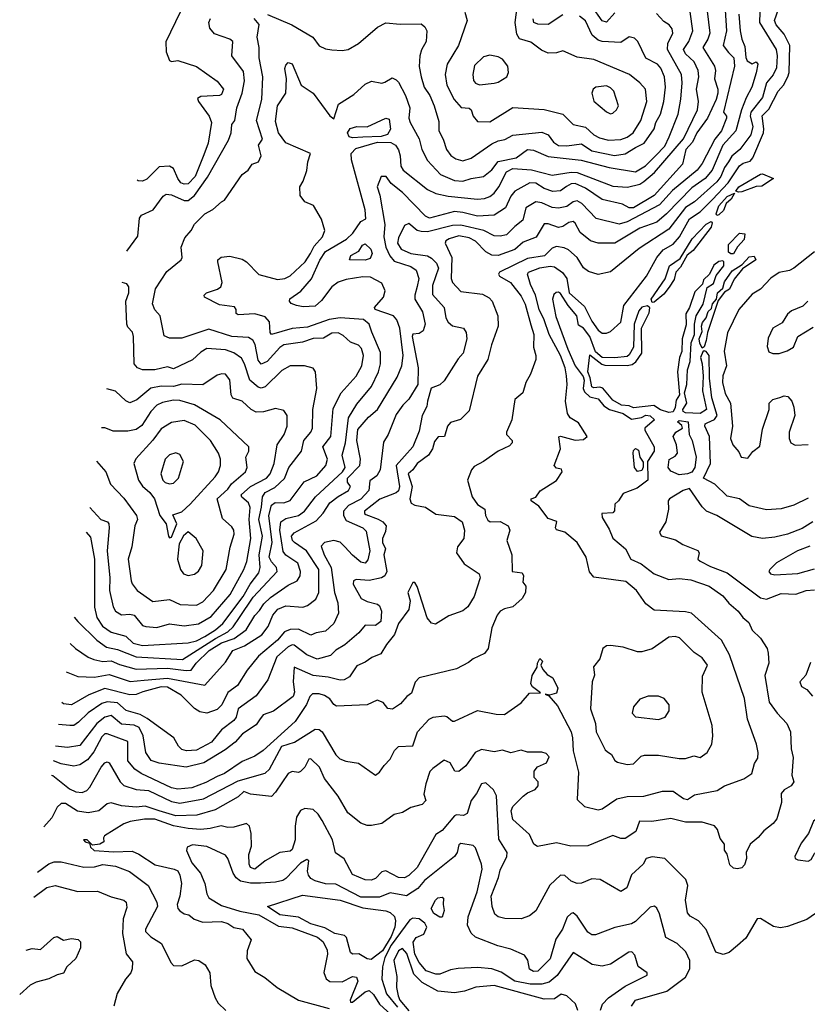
# Model space of a CAD drawing. Extents: x 1995148 to 2088947, y 769131 to 906009.
# Tile 229 of 256: x 2005745 to 2009530, y 843814 to 848549. Entities that reach past the tile are written whole.
import ezdxf

# ---------------------------------------------------------------- set-up
doc = ezdxf.new("R2010")
doc.units = 0

msp = doc.modelspace()

# ---------------------------------------------------------------- linework, layer by layer
at = {"layer": '0CON05XD'}
for points in [[(2009042.9, 848645), (2009061.5, 848485), (2009051.8, 848455), (2009027.9, 848415), (2009084.3, 848325), (2009088.6, 848305), (2009084.6, 848265), (2009100.4, 848215), (2009100.8, 848195), (2009092.9, 848165), (2009050.2, 848075), (2009000, 848005), (2008979.3, 847960.8), (2008946.7, 847925), (2008930.8, 847855), (2008795, 847704.1), (2008695, 847644.1), (2008675, 847644.6), (2008642.4, 847662.4), (2008544.1, 847684.1), (2008465, 847738.2), (2008415, 847761.8), (2008395, 847760.4), (2008373.2, 847746.8), (2008345, 847726.2), (2008307, 847723), (2008265, 847736.9), (2008225, 847763.1), (2008196.7, 847765), (2008125, 847724.4), (2008105, 847700.8), (2008080, 847645), (2008025, 847609.6), (2007945.3, 847604.7), (2007875, 847622.7), (2007835, 847626.2), (2007715, 847594.6), (2007694.7, 847604.7), (2007585, 847717.5), (2007530.9, 847760.9), (2007506.2, 847795), (2007482.5, 847795), (2007462.5, 847745), (2007475.8, 847705), (2007500.7, 847565), (2007495.2, 847504.8), (2007504.5, 847455), (2007524.1, 847414.1), (2007545, 847388.6), (2007625, 847361.5), (2007650, 847345), (2007663.8, 847305), (2007655, 847266)], [(2008575, 847969.6), (2008635, 847973.6), (2008665, 847983.5), (2008692.9, 848005), (2008730, 848065), (2008758.8, 848155), (2008752.5, 848215), (2008725.4, 848245.4), (2008676.2, 848285), (2008505, 848357.1), (2008425, 848369.2), (2008355, 848400), (2008325, 848389.2), (2008285, 848387.5), (2008252.8, 848402.8), (2008201.4, 848441.4), (2008147.5, 848457.5), (2008135, 848480), (2008127.1, 848535), (2008145.4, 848685)], [(2005897.3, 844916.9), (2005905, 844914.6), (2005985, 844850.9), (2006015, 844836.5), (2006045, 844832.2), (2006067.6, 844842.4), (2006081.9, 844858.1), (2006136.5, 844955), (2006155, 844975.7), (2006165, 844980), (2006175, 844976.2), (2006227.5, 844885), (2006245, 844866.9), (2006305, 844847.1), (2006365, 844842.3), (2006475, 844790), (2006515, 844781.1), (2006628, 844802), (2006795, 844888.4), (2006925, 844925.5), (2006946.5, 844945), (2007004.6, 845055), (2007065.3, 845074.7), (2007165, 845136.7), (2007185, 845135.2), (2007199.6, 845125), (2007265, 845013.8), (2007283.3, 844995), (2007313.4, 844983.4), (2007374.2, 844974.2), (2007455, 844916.7), (2007475, 844930), (2007496.7, 844963.3), (2007525, 844993.8), (2007546, 845035), (2007565, 845053.8), (2007635, 845057.5), (2007657.5, 845125), (2007712.9, 845185), (2007732, 845195), (2007785, 845202), (2007798.3, 845198.3), (2007825, 845175.8), (2007835, 845175.8), (2007945, 845226.9), (2008035, 845209.2), (2008075, 845208), (2008155.9, 845264.1), (2008195, 845310), (2008247.5, 845312.5), (2008210.5, 845340.5), (2008202, 845355), (2008208.8, 845395), (2008232.5, 845435), (2008233.3, 845455), (2008245, 845477.5), (2008257.5, 845465), (2008250, 845445), (2008260, 845425), (2008280.5, 845400.5), (2008307.5, 845385), (2008331.2, 845335), (2008325, 845311.2), (2008291.7, 845301.7), (2008270, 845305), (2008288.3, 845298.3), (2008329.8, 845249.8), (2008395.6, 845125), (2008402.7, 845095), (2008405, 845032.5), (2008430.3, 844930.3), (2008425, 844800), (2008460, 844765), (2008525, 844750), (2008545, 844754.2), (2008615, 844802.9), (2008665, 844813.1), (2008745, 844815.6), (2008835, 844839.2), (2008885, 844839.2), (2008935, 844804), (2008955, 844800), (2008988.6, 844821.4), (2009097.7, 844842.3), (2009132.5, 844865), (2009225, 844898.6), (2009263.8, 844925), (2009277, 844973), (2009292.3, 844997.7), (2009294, 845025), (2009285.8, 845065), (2009242.5, 845185), (2009228.6, 845285), (2009157.1, 845495), (2009118.8, 845565), (2008973.3, 845695), (2008945, 845701.9), (2008795, 845710), (2008755, 845740), (2008708.8, 845805), (2008657.9, 845847.9), (2008505, 845868), (2008484.2, 845894.2), (2008468, 845965), (2008423.8, 846035), (2008365, 846084.2), (2008325, 846096.7), (2008320, 846105), (2008326.2, 846136.2), (2008285, 846150), (2008240, 846210), (2008202.5, 846235), (2008202.5, 846245), (2008226.4, 846253.6), (2008246.7, 846283.3), (2008325, 846333.8), (2008352.5, 846375), (2008348.3, 846388.3), (2008325, 846392.5), (2008313.3, 846405), (2008344.4, 846485), (2008336.7, 846543.3), (2008345, 846546.2), (2008415, 846527.5), (2008455, 846530), (2008472.5, 846545), (2008430.3, 846610.3), (2008390, 846635), (2008378, 846655), (2008367.8, 846715), (2008376.7, 846795), (2008373.2, 846836.8), (2008366.8, 846875), (2008344.6, 846935), (2008289.6, 847035), (2008266.2, 847106.2), (2008242, 847155), (2008224.7, 847224.8), (2008199.5, 847275), (2008185.8, 847325), (2008190.8, 847335), (2008244.8, 847355.2), (2008295, 847364.3), (2008315, 847360), (2008353.9, 847333.9), (2008374.3, 847304.3), (2008385.4, 847235), (2008459.9, 847169.9), (2008495, 847098.8), (2008525, 847056.2), (2008545, 847042), (2008565, 847041.2), (2008585, 847050), (2008633.8, 847095), (2008648, 847175), (2008757.8, 847315), (2008807.5, 847405), (2008837.8, 847442.2), (2008885, 847468.9), (2008915.4, 847505), (2008965, 847591.1), (2009015, 847625.4), (2009075, 847684.7), (2009150, 847765), (2009205, 847846.5), (2009221.5, 847858.5), (2009255, 847869.5), (2009268.2, 847885), (2009320, 848005), (2009322.2, 848025), (2009312.7, 848087.3), (2009345, 848118.9), (2009390.7, 848205), (2009416.7, 848235), (2009437.5, 848275), (2009442.9, 848295), (2009446.3, 848425), (2009419.1, 848479.1), (2009381.2, 848525), (2009373.3, 848545), (2009393.2, 848605)], [(2009303.9, 848635), (2009300.5, 848535), (2009380.5, 848405), (2009386.1, 848375), (2009382.9, 848317.1), (2009366.6, 848283.4), (2009333.5, 848245), (2009315.8, 848174.2), (2009258.6, 848105), (2009255.3, 848085), (2009268.8, 848035), (2009259.1, 847995), (2009205.7, 847924.3), (2009167.4, 847892.6), (2009152.4, 847865), (2009131.7, 847838.3), (2009115.3, 847795), (2009095, 847768.7), (2008987.5, 847672.5), (2008944.9, 847645.2), (2008865, 847541.2), (2008721.7, 847448.3), (2008585, 847336), (2008525, 847324.2), (2008478.3, 847338.3), (2008455, 847356.2), (2008425, 847405.8), (2008382.4, 847442.4), (2008362.5, 847452.5), (2008325, 847458.5), (2008305, 847450.6), (2008266.9, 847413.1), (2008185, 847400), (2008051.1, 847335), (2008046.7, 847325), (2008051.4, 847315), (2008103.3, 847285), (2008155, 847220), (2008175, 847181.2), (2008202.4, 847082.4), (2008216.4, 847035), (2008213.8, 846975), (2008226.2, 846935), (2008226.2, 846915), (2008200.8, 846845), (2008176.9, 846805), (2008162.5, 846755), (2008125, 846722.5), (2008110.8, 846625), (2008084, 846565), (2008084.3, 846554.3), (2008111.2, 846525), (2008111.2, 846515), (2008099.7, 846500.3), (2008045, 846474.4), (2007975, 846424), (2007929.7, 846400.3), (2007915.8, 846384.2), (2007897.5, 846335), (2007920.5, 846255), (2007945, 846218.6), (2007980, 846195), (2007984.3, 846165), (2007995, 846142), (2008006.2, 846133.8), (2008055, 846136.7), (2008092.5, 846115), (2008100, 846095), (2008086.7, 846045), (2008110, 845975), (2008112.5, 845895), (2008159.3, 845889.3), (2008166.7, 845875), (2008162.5, 845845), (2008177.5, 845825), (2008176.7, 845795), (2008160, 845765), (2008115, 845726), (2008075, 845716.7), (2008055, 845704.2), (2008040, 845685), (2008014.1, 845624.1), (2007996, 845525), (2007978.8, 845501.2), (2007925, 845476.2), (2007902.7, 845457.3), (2007845, 845427.5), (2007665, 845383.6), (2007645.9, 845364.1), (2007628.9, 845311.1), (2007605, 845293.8), (2007575, 845258.8), (2007536.4, 845233.6), (2007515, 845236.7), (2007492.5, 845265), (2007463.6, 845276.4), (2007415.7, 845254.3), (2007268.5, 845248.5), (2007255.5, 845255.5), (2007235, 845282.9), (2007209.5, 845299.5), (2007185, 845307.5), (2007153.1, 845306.9), (2007139.5, 845295), (2007123.5, 845256.5), (2007069.2, 845175), (2006915, 845035.6), (2006875, 845007.5), (2006815, 844982), (2006728.8, 844925), (2006695, 844909.5), (2006639.8, 844880.2), (2006573.3, 844855), (2006505, 844849.1), (2006475, 844855.9), (2006329.2, 844925), (2006298.6, 844945), (2006264.5, 844985), (2006265, 845078), (2006165, 845115.5), (2006155, 845114.4), (2006139.9, 845100.1), (2006102, 845028), (2006070.5, 844989.5), (2006035, 844965.6), (2006005, 844960), (2005945, 844971.5), (2005907.2, 844985.7)], [(2008605, 848581.4), (2008565, 848536.4), (2008545, 848543.3), (2008495, 848614.5)], [(2009135.3, 848595), (2009141.6, 848495), (2009125.5, 848425), (2009151.4, 848391.4), (2009176.7, 848365), (2009180.8, 848325), (2009127.5, 848105), (2009142, 848085), (2009142.2, 848075), (2009118, 848015), (2009085.2, 847974.8), (2009025, 847858.1), (2009001.2, 847825), (2008882.2, 847727.8), (2008820.5, 847659.5), (2008665, 847576.5), (2008626.2, 847566.2), (2008515, 847593.3), (2008447.5, 847665), (2008425, 847677.9), (2008405, 847672.7), (2008375, 847651.5), (2008335, 847643.1), (2008305, 847646.2), (2008255, 847669.2), (2008225, 847673.5), (2008176.9, 847645), (2008163.1, 847585), (2008125.3, 847554.7), (2008085, 847514.4), (2008055, 847508.1), (2008025, 847510.5), (2007975.9, 847535.9), (2007865, 847560.8), (2007825, 847558.8), (2007705, 847529.4), (2007675, 847530), (2007656, 847536), (2007615, 847569.2), (2007595, 847558.8), (2007565, 847500), (2007561.2, 847475), (2007578.8, 847445), (2007625, 847424.6), (2007705, 847412.9), (2007725, 847402.7), (2007748.7, 847378.7), (2007757.5, 847355), (2007728.5, 847271.5), (2007728.4, 847228.4), (2007785.9, 847165.9), (2007793.8, 847115), (2007805, 847094), (2007825, 847077.5), (2007877.5, 847065), (2007890.8, 847045), (2007894.3, 847015), (2007876.9, 846945), (2007852.5, 846917.5), (2007785, 846812), (2007765, 846794), (2007723.3, 846776.7), (2007705.3, 846714.7), (2007701.2, 846688.8), (2007679.3, 846645), (2007665, 846570), (2007634.6, 846495), (2007554.7, 846405), (2007571.2, 846305), (2007566, 846284), (2007555, 846274.4), (2007476.2, 846243.8), (2007402.2, 846185), (2007401.9, 846175), (2007409.2, 846169.2), (2007467.8, 846147.8), (2007490, 846135), (2007506, 846115), (2007502.7, 846087.3), (2007488.8, 846055), (2007488.8, 846035), (2007502.5, 846005), (2007496, 845975), (2007509.1, 845895), (2007500, 845875), (2007483.8, 845865), (2007425, 845852.3), (2007362.4, 845857.6), (2007349.5, 845850.5), (2007348.6, 845835), (2007386, 845765), (2007415, 845750.6), (2007465, 845738.9), (2007475, 845730), (2007484.2, 845704.2), (2007480.8, 845655), (2007455, 845635.7), (2007405, 845637.1), (2007375, 845600.8), (2007307.8, 845542.2), (2007265, 845516.9), (2007238.2, 845491.8), (2007175, 845473.8), (2007125, 845494.5), (2007065, 845540.9), (2007055, 845542.7), (2007035, 845532.9), (2006980.9, 845485), (2006938.1, 845375), (2006882.4, 845297.6), (2006795.6, 845235), (2006785.5, 845195), (2006775, 845178.6), (2006715.5, 845134.5), (2006667.5, 845075), (2006595, 845037.1), (2006546.8, 845033.2), (2006525, 845040), (2006509.2, 845055), (2006485.8, 845095), (2006358.6, 845188.6), (2006325, 845208.2), (2006256.5, 845226.5), (2006214.7, 845264.7), (2006165, 845268.7), (2006139.9, 845260.1), (2006073.9, 845216.1), (2006028.3, 845171.7), (2006005, 845155.6), (2005985.6, 845154.4), (2005932.4, 845160.4)], [(2005968.9, 845413.8), (2006025, 845390.5), (2006105, 845387.5), (2006175, 845400.4), (2006275.9, 845365.9), (2006343.1, 845373.1), (2006455, 845383), (2006635, 845348.6), (2006735, 845460), (2006770, 845515), (2006825, 845537.8), (2006909.4, 845590.6), (2006938.9, 845631.1), (2006961.1, 845685), (2006985.7, 845714.3), (2007025, 845730), (2007106.6, 845723.4), (2007128.3, 845731.7), (2007168, 845762), (2007183.3, 845795), (2007183.2, 845905), (2007123.9, 845995), (2007065.6, 846035), (2007055.6, 846045), (2007052.1, 846065), (2007065, 846081.9), (2007170.7, 846139.3), (2007204.1, 846175.9), (2007235, 846225.5), (2007275, 846256), (2007325.5, 846285), (2007334.4, 846305), (2007320.4, 846325), (2007321.2, 846345), (2007379.6, 846405), (2007382.7, 846435), (2007365.2, 846525), (2007371, 846579), (2007421.9, 846638.1), (2007465.5, 846675), (2007559.1, 846830.9), (2007581.9, 846885), (2007588.1, 846935), (2007572.6, 847065), (2007557.9, 847105), (2007540.9, 847125), (2007454.3, 847155), (2007450.6, 847165), (2007493.5, 847215), (2007501.8, 847245), (2007485, 847282.9), (2007430.5, 847310.5), (2007395, 847312.3), (2007315, 847299.6), (2007275, 847286.9), (2007245.3, 847264.7), (2007195, 847198.6), (2007165, 847171.8), (2007108, 847168), (2007075, 847174.5), (2007050, 847185), (2007042.5, 847195), (2007043.2, 847206.8), (2007096.7, 847243.3), (2007147.2, 847302.8), (2007187.4, 847392.6), (2007215, 847434.6), (2007315.7, 847494.3), (2007346.8, 847523.2), (2007385, 847578), (2007408.8, 847591.2), (2007405.6, 847635), (2007339.5, 847875), (2007338.6, 847905), (2007360.9, 847929.1), (2007465, 847960), (2007528.6, 847958.6), (2007550.8, 847945), (2007565, 847923.8), (2007574.4, 847895), (2007577.5, 847845), (2007588.9, 847825), (2007705, 847732.2), (2007745, 847713.5), (2007805, 847700), (2007945, 847686.5), (2007978.6, 847688.6), (2008005, 847698.6), (2008024.7, 847715.3), (2008047.3, 847745), (2008085, 847816.7), (2008115, 847833.2), (2008205, 847826.7), (2008305, 847801.8), (2008395, 847815.2), (2008425, 847814.3), (2008595, 847747.8), (2008666.1, 847743.9), (2008725, 847758.7), (2008745, 847770.7), (2008795.7, 847814.3), (2008935, 847975.4), (2009003.1, 848115), (2009007.3, 848155), (2008998.6, 848215), (2009009.6, 848275), (2009006.6, 848305), (2008987.2, 848347.2), (2008945.6, 848385), (2008935.5, 848405), (2008960.4, 848445), (2008980, 848495), (2008967.4, 848587.4)], [(2005988.4, 845549.6), (2006014.2, 845525), (2006074, 845484), (2006102.1, 845472.1), (2006145, 845463.2), (2006185, 845466.5), (2006225, 845448.4), (2006305, 845425.3), (2006455, 845430.8), (2006545, 845419.2), (2006568.7, 845421.3), (2006593.1, 845455), (2006656.1, 845515), (2006715, 845552), (2006776.2, 845573.8), (2006834.3, 845615.7), (2006875, 845684.3), (2006898.3, 845708.3), (2006919.2, 845740.8), (2006949.9, 845770.1), (2007035, 845829.6), (2007078.7, 845851.3), (2007093.3, 845875), (2007095.5, 845895.5), (2007081.4, 845935), (2007024.2, 845974.2), (2007011.8, 845991.7), (2006995.3, 846094.7), (2007000.9, 846135), (2007025, 846150.9), (2007085, 846165.5), (2007114.3, 846185), (2007166.7, 846255), (2007296.8, 846375), (2007309.6, 846395), (2007294.6, 846455.4), (2007310.6, 846515), (2007325.9, 846634.1), (2007365, 846700), (2007435.6, 846785), (2007468.8, 846855), (2007480, 846895), (2007478.6, 846948.6), (2007436.9, 847046.9), (2007425.5, 847085), (2007397.9, 847107.9), (2007285, 847114.7), (2007233.1, 847106.9), (2007129, 847071), (2007055, 847064.7), (2006955.9, 847035.9), (2006949.2, 847045), (2006946.1, 847096.1), (2006925, 847119.5), (2006875, 847134.1), (2006795, 847130), (2006786.1, 847136.1), (2006786.1, 847156.1), (2006778.1, 847168.1), (2006705, 847178.2), (2006633.3, 847215), (2006631.2, 847225), (2006643.3, 847235), (2006696.6, 847253.4), (2006712, 847265), (2006718, 847285), (2006696.7, 847385), (2006697.5, 847395), (2006712.7, 847407.3), (2006755, 847412.5), (2006815, 847396.9), (2006835, 847384.3), (2006895, 847324.2), (2006985, 847300.4), (2007020, 847305), (2007045, 847316.9), (2007117.5, 847385), (2007142.1, 847425), (2007160.3, 847459.8), (2007200.5, 847505), (2007211.4, 847535), (2007195, 847590), (2007156.7, 847655), (2007115, 847672.5), (2007093.6, 847703.6), (2007091.2, 847745), (2007107.5, 847772.5), (2007125.5, 847824.5), (2007129.2, 847865), (2007143.3, 847905), (2007025, 847957.5), (2006989.5, 848005), (2006975, 848060), (2006984.7, 848135.3), (2007024.2, 848195), (2007027.5, 848265), (2007020, 848315), (2007025, 848330), (2007035, 848342.5), (2007055, 848336.7), (2007098.6, 848235), (2007156.2, 848195), (2007235, 848087.5), (2007255, 848072.5), (2007277.1, 848142.9), (2007351.4, 848188.6), (2007405, 848238.8), (2007436.4, 848253.6), (2007485, 848244.2), (2007500.6, 848249.4), (2007535, 848268.8), (2007555, 848260), (2007565, 848248), (2007600, 848185), (2007620, 848125), (2007615.6, 848075), (2007621.4, 848055), (2007665, 847976.2), (2007677.5, 847925), (2007705, 847872.5), (2007767.1, 847805), (2007835, 847776.4), (2007875, 847772.9), (2007915, 847786.2), (2007973.8, 847795), (2008013.5, 847826.5), (2008045, 847866.7), (2008131.2, 847885), (2008185.5, 847924.5), (2008215, 847921.5), (2008285, 847890.8), (2008443, 847873), (2008577.8, 847837.8), (2008705, 847818.2), (2008753.3, 847846.7), (2008800.8, 847895), (2008845, 847941.5), (2008867.1, 847985), (2008909.1, 848095), (2008923, 848167), (2008928.8, 848245), (2008925.5, 848285), (2008858.2, 848405), (2008860.8, 848435), (2008884.1, 848484.1), (2008880.8, 848505), (2008866, 848525), (2008840.6, 848540.6), (2008805, 848578.6)], [(2006006.6, 845676), (2006024.3, 845655), (2006115.8, 845565.8), (2006161.9, 845531.9), (2006215, 845520.3), (2006305, 845484.7), (2006527.8, 845472.3), (2006685.9, 845574.1), (2006745.4, 845605), (2006771.1, 845628.9), (2006802.2, 845675), (2006868, 845772), (2006983.1, 845895), (2006979.4, 845915), (2006955, 845942.2), (2006944.7, 845965), (2006958.6, 846035), (2006942.9, 846165), (2006955.8, 846214.2), (2006972.2, 846227.8), (2007015, 846226.4), (2007045, 846237.8), (2007112.7, 846327.3), (2007173.6, 846356.4), (2007216.5, 846405), (2007223.8, 846435), (2007202.7, 846495), (2007240.4, 846545), (2007251.2, 846678.8), (2007290.6, 846755), (2007361.9, 846835), (2007389.6, 846885), (2007397.9, 846935), (2007388.6, 846968.6), (2007373.8, 846983.8), (2007335, 846999.1), (2007300.1, 847030.1), (2007275, 847043.5), (2007245, 847041.9), (2007205, 847016.9), (2007155, 847015.3), (2007105, 846998.9), (2007015, 846985.4), (2006995, 846973.5), (2006935, 846905.6), (2006905, 846892.5), (2006891.5, 846911.5), (2006876.4, 846986.4), (2006865, 847007.5), (2006845, 847021.4), (2006765, 847025.4), (2006655, 847061.1), (2006525, 847017.1), (2006465, 847017.5), (2006439.2, 847029.2), (2006420, 847125), (2006395, 847153.8), (2006382.8, 847182.8), (2006398.1, 847255), (2006452.1, 847337.9), (2006521.2, 847395), (2006526.2, 847405), (2006521.2, 847455), (2006539.4, 847500.6), (2006568.6, 847535), (2006584.6, 847565.4), (2006635, 847616.2), (2006674.1, 847635.9), (2006715, 847673.3), (2006729.3, 847680.7), (2006813.8, 847805), (2006842.5, 847825), (2006862.5, 847855), (2006893.3, 847865), (2006906.2, 847895), (2006893.3, 847945), (2006912.5, 847975), (2006883.8, 848065), (2006908.5, 848165), (2006913.8, 848275), (2006895.5, 848365.5), (2006896.7, 848415), (2006886.7, 848465), (2006896.1, 848526.1), (2006872.5, 848555)], [(2006260.1, 847436.7), (2006312.4, 847507.6), (2006321.4, 847595), (2006330.5, 847609.5), (2006386.9, 847635), (2006435, 847700), (2006449.7, 847710.3), (2006475, 847707.5), (2006535, 847679.1), (2006555, 847680), (2006586.1, 847703.9), (2006648.5, 847791.5), (2006749.5, 847970.5), (2006762.3, 848005), (2006764.2, 848045), (2006778.6, 848065), (2006788.2, 848125), (2006814.8, 848195.2), (2006825.3, 848255), (2006820.5, 848300.5), (2006764, 848375), (2006768.8, 848445), (2006755, 848456), (2006681.7, 848481.7), (2006658.8, 848508.8), (2006654.4, 848535), (2006661.9, 848555)], [(2006517.1, 848585), (2006447.5, 848442.5), (2006448.8, 848395), (2006465, 848353.3), (2006475, 848348.8), (2006505, 848352.5), (2006595, 848324), (2006695, 848253.8), (2006724, 848215), (2006715, 848190), (2006705, 848184), (2006615, 848180), (2006600.5, 848169.5), (2006604.4, 848155), (2006656.1, 848085), (2006666.7, 848055), (2006650.5, 847955), (2006630.9, 847899.1), (2006588.5, 847795), (2006555, 847760), (2006535, 847757.5), (2006520, 847765), (2006504.5, 847785), (2006484.3, 847834.3), (2006465, 847844), (2006415, 847840.8), (2006357, 847783), (2006335, 847772.9), (2006315, 847774), (2006309, 847776.7)], [(2006936, 848574), (2007053.8, 848525), (2007154.5, 848464.5), (2007185, 848424), (2007215, 848408.8), (2007246.1, 848403.9), (2007295, 848401.2), (2007323.6, 848406.4), (2007373.8, 848435), (2007465, 848513.8), (2007505, 848533.3), (2007573, 848527), (2007675, 848528.8), (2007692.5, 848515), (2007702.5, 848495), (2007698.8, 848445), (2007675.6, 848404.4), (2007668.1, 848375), (2007665.6, 848324.4), (2007674.4, 848275), (2007689.4, 848225), (2007715.5, 848185), (2007737.3, 848135), (2007759.7, 848059.7), (2007760, 848015), (2007780.6, 847975), (2007795.8, 847925), (2007816.8, 847896.8), (2007840.7, 847880.7), (2007875, 847871.1), (2007915, 847882.9), (2008015, 847952.2), (2008045, 847966.9), (2008076.8, 847973.2), (2008115, 847994.3), (2008255, 848007.9), (2008285, 847995.6), (2008310.2, 847960.2), (2008334.7, 847944.7), (2008375, 847942.3), (2008445, 847952), (2008495, 847917.8), (2008603.6, 847896.4), (2008655, 847903.9), (2008704.8, 847935.2), (2008746.9, 847955), (2008794.5, 848025), (2008802.8, 848055), (2008825.3, 848094.7), (2008841.2, 848155), (2008848.2, 848225), (2008844.1, 848274.1), (2008826.6, 848316.6), (2008810, 848335), (2008753.8, 848363.8), (2008716.2, 848445), (2008700.5, 848460.5), (2008675, 848466), (2008635, 848440), (2008545, 848444.5), (2008525, 848450.5), (2008496.7, 848475), (2008465, 848543.3), (2008435, 848565.3)], [(2007884, 848585), (2007896, 848545), (2007854.2, 848425), (2007798.8, 848335), (2007789.4, 848285), (2007798.1, 848235), (2007832.5, 848165), (2007867.3, 848127.3), (2007905, 848124), (2007915, 848116), (2007924, 848085), (2007945, 848060), (2008005, 848058.6), (2008115, 848127.1), (2008265, 848117.8), (2008355, 848094.3), (2008405.6, 848045.6), (2008465, 848032.2), (2008505, 847995.6), (2008531.7, 847981.7), (2008575, 847969.6)], [(2009202, 848575), (2009207.2, 848495), (2009215.3, 848455.3), (2009230.7, 848420.8), (2009235, 848366.7), (2009241.7, 848351.7), (2009265, 848336.7), (2009285, 848346.7), (2009292.5, 848335), (2009284.2, 848294.2), (2009264.5, 848225), (2009236.3, 848173.7), (2009214.3, 848115.7), (2009187.3, 848015), (2009124.5, 847945.5), (2009072.7, 847825), (2009039.6, 847785), (2008975, 847740.7), (2008854.4, 847615.6), (2008806.9, 847575), (2008725, 847546.1), (2008605, 847474.5), (2008525, 847474.4), (2008488.8, 847485), (2008438.1, 847525), (2008415, 847570), (2008405, 847578.1), (2008385, 847574.5), (2008355, 847554.5), (2008335, 847550), (2008285, 847568.2), (2008265, 847568.1), (2008226.9, 847503.1), (2008165, 847479.1), (2008125, 847444.6), (2008045, 847414.6), (2008015, 847417.3), (2007985, 847433.5), (2007935, 847484.6), (2007905, 847500.3), (2007855, 847509.1), (2007810, 847495), (2007793.8, 847485), (2007790, 847475), (2007821.8, 847405), (2007818.9, 847305), (2007825.6, 847285.6), (2007865, 847242), (2007969.1, 847229.1), (2008001.7, 847211.7), (2008016.2, 847195)], [(2008355, 848572.1), (2008285, 848525.5), (2008235, 848527.3), (2008216, 848535), (2008212.6, 848552.6)], [(2007955, 848235.7), (2008025, 848244), (2008045, 848248), (2008086.2, 848275), (2008094, 848295), (2008091.2, 848325), (2008065, 848358.8), (2008045, 848370), (2008005, 848378.8), (2007975, 848370.8), (2007931.5, 848328.5), (2007923.3, 848285), (2007926.2, 848256.2), (2007935, 848244.3), (2007955, 848235.7)], [(2008585, 848096.7), (2008595, 848100), (2008613.3, 848115), (2008623.8, 848135), (2008600.8, 848205), (2008585, 848222), (2008565, 848230.8), (2008513.3, 848225), (2008501.2, 848215), (2008494.2, 848195.8), (2008505, 848156.7), (2008565, 848106.2), (2008585, 848096.7)], [(2007345, 847980.7), (2007328.1, 847985), (2007320.4, 848005), (2007333.7, 848026.3), (2007365, 848035.6), (2007415, 848033.5), (2007505, 848076), (2007520.5, 848070.5), (2007527.1, 848022.9), (2007512.6, 847997.4), (2007482.8, 847987.2), (2007395, 847983.8), (2007345, 847980.7)], [(2009199.3, 847719.3), (2009187.5, 847725), (2009201.4, 847745), (2009305, 847806.2), (2009315, 847808), (2009367.5, 847785), (2009311.7, 847748.3), (2009285, 847747.5), (2009215, 847721.2), (2009199.3, 847719.3)], [(2009095, 847607.5), (2009092, 847615), (2009105, 847654.2), (2009145, 847698.9), (2009180, 847715), (2009165, 847686.7), (2009141.2, 847665), (2009127.8, 847632.2), (2009105, 847611.2), (2009095, 847607.5)], [(2008785, 847188.8), (2008779.5, 847205), (2008846.9, 847303.1), (2008867.5, 847365), (2008920, 847400), (2008976.9, 847495), (2009045, 847566.5), (2009068.3, 847578.3), (2009073, 847573), (2009068.5, 847551.5), (2008981.1, 847438.9), (2008953.1, 847416.9), (2008920.8, 847359.2), (2008898.8, 847335), (2008890, 847300), (2008867, 847263), (2008841.1, 847228.9), (2008795, 847190), (2008785, 847188.8)], [(2009163, 847423), (2009151.2, 847431.2), (2009151.7, 847468.3), (2009205, 847523.3), (2009230, 847520), (2009227.7, 847492.3), (2009195, 847457.5), (2009175, 847423.3), (2009163, 847423)], [(2007405, 847393.3), (2007330, 847395), (2007336.2, 847415), (2007375, 847436), (2007392.9, 847465), (2007405, 847471.4), (2007433.3, 847445), (2007438.9, 847425), (2007428.8, 847401.2), (2007405, 847393.3)], [(2009565, 847433.1), (2009465, 847354.3), (2009445, 847342.9), (2009395, 847334.2), (2009355, 847306.7), (2009306, 847254), (2009265, 847228.8), (2009202, 847155), (2009146.4, 847043.6), (2009130.8, 846955), (2009142.5, 846885), (2009123.9, 846836.1), (2009122.5, 846805), (2009135, 846751.2), (2009161.4, 846705), (2009171.4, 846595), (2009161.4, 846535), (2009172.5, 846505), (2009200.9, 846470.9), (2009213.3, 846445), (2009245, 846440), (2009268, 846472), (2009302.3, 846497.7), (2009315, 846580), (2009346.7, 846675), (2009347.5, 846705), (2009365, 846722.5), (2009398.3, 846731.7), (2009419.3, 846740.7), (2009437.3, 846737.3), (2009456.7, 846715), (2009466.1, 846686.1), (2009470, 846645), (2009443.8, 846565), (2009444, 846535), (2009452, 846515), (2009472.7, 846502.7), (2009535, 846505.9)], [(2009535, 846247.8), (2009466, 846215), (2009405, 846197.3), (2009335, 846191.9), (2009251.7, 846211.7), (2009204.3, 846244.3), (2009145, 846258), (2009086.3, 846316.3), (2009031.2, 846345), (2009064.4, 846415), (2009060.4, 846545), (2009038, 846595), (2009040, 846605), (2009049.1, 846610.9), (2009085, 846626.9), (2009097, 846645), (2009071.2, 846731.2), (2009060, 846825), (2009058, 846935), (2009045, 846952.9), (2009035, 846957.5), (2009028.1, 846951.9), (2009016.7, 846925), (2009025.6, 846895), (2009030, 846835), (2009027.3, 846765), (2009046.2, 846675), (2009015, 846654.7), (2008945, 846658.9), (2008933.1, 846665), (2008932.5, 846675), (2008951.1, 846705), (2008940, 846755), (2008951.9, 846795), (2008954.4, 846865.6), (2008967.5, 846905), (2008972.7, 846995), (2008987.5, 847035), (2008988, 847085), (2008996.2, 847125), (2009029.4, 847180.6), (2009049.3, 847260.7), (2009079.7, 847280.3), (2009091.7, 847318.3), (2009128.8, 847365), (2009130, 847385), (2009125, 847390), (2009105, 847386.7), (2009081.2, 847368.8), (2009060, 847325), (2009031.4, 847298.6), (2009026.7, 847276.7), (2008989.5, 847240.5), (2008963.8, 847165), (2008947.1, 847135), (2008947.7, 847082.3), (2008928.6, 847015), (2008927, 846953), (2008915.7, 846924.3), (2008906.7, 846855), (2008916.2, 846745), (2008900.6, 846719.4), (2008895.8, 846685), (2008885, 846663.1), (2008865, 846660.8), (2008825, 846673.8), (2008793.6, 846693.6), (2008695, 846683.1), (2008675, 846691.9), (2008637.5, 846695), (2008595, 846720), (2008547.3, 846777.3), (2008532.7, 846782.7), (2008505, 846778.6), (2008495, 846784.3), (2008487.5, 846827.5), (2008475.8, 846855), (2008485, 846937.5), (2008542.7, 846892.7), (2008557.6, 846887.6), (2008665, 846886.4), (2008688.9, 846891.1), (2008706.9, 846903.1), (2008734.4, 846945), (2008733.6, 847065), (2008770, 847140), (2008773, 847163), (2008763.1, 847173.1), (2008735, 847166.5), (2008721.4, 847148.6), (2008698.5, 847085), (2008695.8, 846974.2), (2008675, 846937.3), (2008665, 846930), (2008605, 846922.9), (2008545, 846925.3), (2008512, 846952), (2008485.5, 847025.5), (2008455, 847065.3), (2008430.4, 847080.4), (2008422.3, 847125), (2008380.8, 847175), (2008345, 847231.7), (2008335, 847238.2), (2008323, 847237), (2008312.7, 847227.3), (2008305.2, 847205), (2008322.5, 847122.5), (2008379.2, 846965), (2008415.5, 846885), (2008452.8, 846832.7), (2008457.3, 846815), (2008453.2, 846775), (2008459.6, 846759.6), (2008485.2, 846735.2), (2008525.9, 846725.9), (2008553, 846693), (2008580, 846675), (2008645, 846655.4), (2008685, 846628.4), (2008705, 846630.7), (2008733.7, 846636.3), (2008755, 846647.9), (2008775, 846643.5), (2008796, 846625), (2008750, 846585), (2008749.2, 846575), (2008793.8, 846495), (2008794, 846475), (2008762, 846425), (2008764, 846335), (2008713.1, 846296.9), (2008645, 846271.2), (2008622.5, 846235), (2008605, 846220), (2008603, 846187), (2008595, 846177.5), (2008543.3, 846175), (2008544, 846155), (2008578.9, 846098.9), (2008595.4, 846055.4), (2008656, 846005), (2008682, 845955), (2008731.8, 845931.8), (2008795, 845884.2), (2008865, 845857.1), (2008915, 845862.5), (2008970, 845855), (2009058.8, 845825), (2009125, 845779.2), (2009153.7, 845743.7), (2009198.8, 845705), (2009220, 845675), (2009249.8, 845649.8), (2009265, 845614), (2009305.8, 845575), (2009336.7, 845525), (2009343, 845503), (2009345.9, 845454.1), (2009325.6, 845395), (2009346.8, 845266.8), (2009385, 845214), (2009432, 845165), (2009449.2, 845125), (2009452.4, 845042.4), (2009461.7, 845001.7), (2009456.1, 844916.1), (2009466, 844885), (2009453.3, 844865), (2009418.8, 844845), (2009405, 844827.5), (2009406, 844785), (2009384.2, 844705.8), (2009366.6, 844683.4), (2009320.7, 844649.3), (2009295, 844616), (2009255.6, 844584.4), (2009236, 844545), (2009238.6, 844515), (2009229.2, 844485), (2009215, 844470.8), (2009195, 844466), (2009175, 844468.8), (2009158.8, 844485), (2009146, 844536), (2009132.5, 844555), (2009132.5, 844585), (2009111.7, 844611.7), (2009098.8, 844655), (2009085, 844673.3), (2009025, 844690), (2008945, 844690), (2008875, 844707.1), (2008782.7, 844692.7), (2008724.2, 844695.8), (2008705.8, 844645), (2008655, 844611.4), (2008635, 844611.9), (2008595, 844626), (2008475, 844576.9), (2008394.5, 844574.5), (2008325, 844591.4), (2008233.9, 844573.9), (2008216.7, 844585), (2008195, 844631.2), (2008115, 844703.8), (2008107.5, 844745), (2008115.6, 844765), (2008165, 844815.6), (2008185, 844831.9), (2008222.6, 844847.4), (2008237.5, 844865), (2008237.5, 844885), (2008217.5, 844905), (2008217.5, 844935), (2008233.9, 844956.1), (2008277.5, 844975), (2008290, 845005), (2008275, 845020), (2008255, 845027.5), (2008185, 845026.2), (2008155, 845036), (2008105, 845023.8), (2008065, 845035.8), (2008025, 845028.8), (2007965, 845040), (2007934, 845025), (2007888.6, 844961.4), (2007855, 844934.2), (2007835.9, 844935.9), (2007813.3, 844975), (2007785, 844988.8), (2007730.9, 844949.1), (2007716.4, 844933.6), (2007696.5, 844875), (2007687.5, 844825), (2007696.7, 844795), (2007680, 844775), (2007625, 844761.2), (2007585, 844736.7), (2007545, 844726.7), (2007485, 844683.8), (2007435.9, 844674.1), (2007415, 844674.2), (2007385, 844685.8), (2007322, 844735), (2007276, 844815), (2007210.7, 844900.7), (2007185.3, 844955.3), (2007145, 844994.2), (2007135, 844992.5), (2007115, 844954), (2007095, 844934), (2007085, 844928.8), (2007055, 844933.3), (2007035, 844924), (2006975, 844833.8), (2006955, 844814), (2006855, 844824.6), (2006821.7, 844838.3), (2006795, 844812.5), (2006685, 844750), (2006595.8, 844724.2), (2006495, 844720.8), (2006415.8, 844745)], [(2009025, 846968.8), (2009013.2, 846993.2), (2009011.4, 847015), (2009025, 847050), (2009022, 847075), (2009026.8, 847093.2), (2009043.8, 847115), (2009054.1, 847145.9), (2009069.2, 847160.8), (2009075, 847182.5), (2009093.3, 847205), (2009098.8, 847235), (2009125, 847257.5), (2009131.7, 847288.3), (2009168.8, 847341.2), (2009218, 847372), (2009251.2, 847408.8), (2009275, 847411.2), (2009283.8, 847395), (2009219.2, 847350.8), (2009178.8, 847301.2), (2009156, 847254), (2009131.9, 847238.1), (2009101.2, 847198.8), (2009050.5, 847045), (2009045, 847006.2), (2009035, 846976.2), (2009025, 846968.8)], [(2006065.4, 846084.4), (2006085, 846061.2), (2006104.6, 845955), (2006105.5, 845724.5), (2006116.7, 845675), (2006143.4, 845633.4), (2006185, 845603.8), (2006254.7, 845584.7), (2006291.1, 845551.1), (2006335, 845540), (2006555, 845553.1), (2006595, 845562.5), (2006635, 845583.3), (2006686.1, 845615), (2006720.8, 845645), (2006819.5, 845775), (2006852.5, 845835), (2006895, 845888.6), (2006900.3, 845915), (2006896.5, 845975), (2006911.4, 846065), (2006893.9, 846145), (2006907.7, 846205), (2006911.6, 846255), (2006925.2, 846274.8), (2006971.1, 846298.9), (2007017.9, 846342.1), (2007038.5, 846395), (2007100, 846475), (2007110.5, 846525), (2007144.4, 846565), (2007153.1, 846585), (2007154.4, 846675), (2007172.9, 846775), (2007166.2, 846855), (2007155, 846873.3), (2007113.9, 846883.9), (2007045, 846884.3), (2007005, 846862.5), (2006925, 846784.4), (2006905, 846777.5), (2006891.6, 846781.6), (2006851.1, 846815), (2006826.2, 846895), (2006810.8, 846920.8), (2006775, 846947.8), (2006735, 846960.8), (2006645, 846968.1), (2006615, 846950), (2006576.1, 846913.9), (2006485, 846870), (2006455, 846879.4), (2006395, 846864.6), (2006335.5, 846865.5), (2006311.2, 846875), (2006295.8, 846895), (2006292, 847025), (2006287, 847047), (2006265, 847071.2), (2006260.6, 847085), (2006256, 847195), (2006269.2, 847235), (2006270, 847265), (2006259.7, 847279.7), (2006238.3, 847285.5)], [(2007655, 847266), (2007643.5, 847225), (2007644.4, 847205), (2007680.6, 847145), (2007694.2, 847085), (2007685, 847053.3), (2007665, 847040), (2007635, 847036.7), (2007630.8, 847025), (2007659.5, 846875), (2007658.5, 846795), (2007616.1, 846723.9), (2007585.8, 846695), (2007555, 846650), (2007515.4, 846554.6), (2007493.2, 846516.8), (2007477.5, 846385), (2007461.4, 846355), (2007428.6, 846331.4), (2007423.8, 846285), (2007385, 846243.1), (2007325, 846212.7), (2007301.8, 846185), (2007301.1, 846165), (2007315, 846141.5), (2007394, 846105), (2007410.2, 846090.2), (2007428.4, 845995), (2007418.6, 845951.4), (2007405, 845935.8), (2007385, 845940.6), (2007344, 845974), (2007308.1, 846015), (2007286, 846036), (2007255, 846044.4), (2007210, 846035), (2007193.3, 846016.7), (2007208.2, 845975), (2007242.9, 845915), (2007257.9, 845795), (2007274.5, 845745), (2007278.1, 845695), (2007254.3, 845645), (2007215, 845608.6), (2007169.4, 845600.6), (2007145, 845588.8), (2007085, 845617.7), (2007045, 845616), (2007017.8, 845605), (2006984.6, 845565), (2006892.1, 845487.9), (2006838.3, 845421.7), (2006792, 845348), (2006746.2, 845313.8), (2006715.9, 845254.1), (2006695, 845232.2), (2006645, 845214.4), (2006610.9, 845220.9), (2006585, 845237.5), (2006521.7, 845301.7), (2006455, 845339.5), (2006425, 845340.9), (2006336.6, 845316.6), (2006305, 845303.8), (2006275, 845302.5), (2006155, 845332.8), (2006077.7, 845302.3), (2005995, 845254.5), (2005955, 845259.4), (2005947.5, 845265.2)], [(2008016.2, 847195), (2008043.8, 847125), (2008044.2, 847075), (2008011.9, 846985), (2007995.5, 846914.5), (2007945.8, 846835), (2007905, 846667.5), (2007864.2, 846625.8), (2007815, 846612), (2007801.9, 846595), (2007786.7, 846545), (2007757, 846543), (2007738.8, 846521.2), (2007728.9, 846485), (2007710.6, 846455), (2007655, 846415.6), (2007635, 846384), (2007612.9, 846365), (2007631.8, 846305), (2007620, 846245), (2007626.5, 846225), (2007645, 846214.6), (2007696.2, 846205), (2007745, 846170.9), (2007835, 846159.4), (2007872, 846135), (2007882.9, 846095), (2007879.2, 846055), (2007849.2, 846015), (2007843.8, 845985), (2007881.7, 845931.7), (2007953.3, 845885), (2007958.8, 845865), (2007928.9, 845775), (2007898.8, 845725), (2007875, 845706.2), (2007808.3, 845681.7), (2007743, 845643), (2007725, 845646.7), (2007703.6, 845673.6), (2007655, 845823.3), (2007645, 845842.5), (2007635, 845842.5), (2007610, 845795), (2007621.9, 845755), (2007615, 845713.3), (2007565, 845646.2), (2007546.9, 845593.1), (2007507.3, 845545), (2007480.9, 845499.1), (2007437.3, 845482.7), (2007405, 845459.2), (2007365, 845442.5), (2007330.9, 845389.1), (2007305, 845374.3), (2007285, 845372.9), (2007227.8, 845387.8), (2007155, 845395.4), (2007063.9, 845436.1), (2007060, 845365), (2007066.5, 845315), (2007059.5, 845295), (2006965, 845223.3), (2006915, 845205.8), (2006897.5, 845182.5), (2006882, 845158), (2006815.6, 845115), (2006780.5, 845075), (2006732.3, 845037.7), (2006630.6, 844975), (2006545, 844955.3), (2006415.9, 844974.1), (2006377.4, 844987.4), (2006351.8, 845025), (2006338.8, 845105), (2006319.2, 845145), (2006296.1, 845156.1), (2006235, 845161.8), (2006185, 845203.1), (2006155, 845195.4), (2006115.7, 845164.3), (2006035, 845058.5), (2005975, 845048.8), (2005917.4, 845056.5)], [(2009532.5, 847195), (2009508.3, 847171.7), (2009455, 847148.8), (2009435, 847133.3), (2009409.2, 847090.8), (2009364.6, 847065.4), (2009341.8, 847018.2), (2009337, 846977), (2009345, 846952.5), (2009364.1, 846944.1)], [(2009364.1, 846944.1), (2009395, 846944.2), (2009433.9, 846956.1), (2009463.3, 846975), (2009484.2, 847025.8), (2009559.3, 847070.7)], [(2006082.5, 846203.2), (2006135.7, 846145.7), (2006167.5, 846135), (2006174.4, 846124.4), (2006174.5, 846105.5), (2006166.2, 845995), (2006178.2, 845865), (2006176.6, 845805), (2006194.4, 845725), (2006205.5, 845705.5), (2006235, 845687.1), (2006275, 845690.5), (2006295.4, 845685.4), (2006335, 845635.8), (2006351.3, 845631.3), (2006405, 845626.9), (2006465, 845643.5), (2006535, 845634.4), (2006605, 845643.6), (2006665, 845679.5), (2006757.3, 845785), (2006822.7, 845905), (2006836.6, 845943.4), (2006856.6, 846055), (2006847.8, 846145), (2006853.6, 846203.6), (2006845.4, 846225.4), (2006812.6, 846252.6), (2006810, 846265), (2006855, 846303.9), (2006931.4, 846345), (2006948.5, 846365), (2006967.9, 846415), (2006983.1, 846505), (2007016.9, 846555), (2007030, 846595), (2007030.8, 846645), (2007015, 846669.2), (2006975, 846680), (2006916.9, 846663.1), (2006882.4, 846662.4), (2006857.1, 846675), (2006815, 846714.3), (2006769.5, 846729.5), (2006761.1, 846745), (2006755, 846816.7), (2006735, 846843.8), (2006716.1, 846846.1), (2006695, 846840), (2006625, 846792.9), (2006525, 846796.9), (2006485, 846784.7), (2006425, 846786.7), (2006375, 846776.7), (2006308.3, 846721.7), (2006275, 846707.1), (2006255, 846715.8), (2006205, 846762), (2006164.7, 846774.2)], [(2006114.6, 846425.9), (2006158.8, 846375), (2006182, 846315), (2006245, 846247.5), (2006306, 846165), (2006310.8, 846145), (2006298.8, 846115), (2006284.3, 846015), (2006266.9, 845955), (2006281.4, 845851.4), (2006286, 845836), (2006310, 845805), (2006385, 845751.9), (2006465, 845761.4), (2006516.2, 845736.2), (2006595, 845733.8), (2006625, 845750), (2006676.4, 845803.6), (2006737.9, 845905), (2006757.2, 846012.8), (2006775.5, 846075), (2006774.5, 846094.5), (2006765, 846110.8), (2006720.4, 846150.4), (2006694.2, 846245), (2006745, 846292.1), (2006762.9, 846317.1), (2006830, 846375), (2006838, 846395), (2006831.9, 846445), (2006846, 846475), (2006846, 846495), (2006708, 846625), (2006585, 846697.1), (2006515, 846718.5), (2006485, 846719.2), (2006432.1, 846707.9), (2006405, 846695.5), (2006375, 846665.6), (2006332.8, 846597.2), (2006305, 846578.5), (2006265, 846570), (2006195, 846570), (2006182.5, 846575), (2006155, 846585.8), (2006137.7, 846587)], [(2006465, 846057.5), (2006475, 846060), (2006500, 846125), (2006481.2, 846168.8), (2006525, 846182), (2006565, 846220), (2006685, 846350.5), (2006700.4, 846375), (2006709.5, 846405), (2006710, 846435), (2006701.1, 846465), (2006661.9, 846525), (2006589.1, 846599.1), (2006535, 846621.5), (2006475, 846612.9), (2006425, 846581.4), (2006385, 846526.9), (2006302.6, 846437.4), (2006294.2, 846415), (2006315.4, 846335), (2006335, 846305.6), (2006370.6, 846275), (2006393.3, 846245), (2006418.6, 846165), (2006448.8, 846125), (2006460, 846065), (2006465, 846057.5)], [(2008915, 846360.3), (2008875, 846378.8), (2008862, 846395), (2008866.4, 846433.6), (2008895, 846450), (2008905.8, 846465), (2008902, 846505), (2008886.2, 846545), (2008898.8, 846565), (2008930, 846585), (2008926.9, 846596.9), (2008906, 846615), (2008915, 846621.4), (2008957.1, 846615), (2008962.5, 846555), (2008977.1, 846525), (2008996.5, 846445), (2008989.3, 846395), (2008975, 846373.9), (2008955, 846364.8), (2008915, 846360.3)], [(2006465, 846317.5), (2006485, 846320), (2006509.2, 846345), (2006532.5, 846425), (2006515, 846457.5), (2006495, 846466.2), (2006465, 846456), (2006444.2, 846435), (2006423.1, 846365), (2006432.9, 846335), (2006445, 846324), (2006465, 846317.5)], [(2008715, 846377.1), (2008700, 846395), (2008692.9, 846465), (2008695, 846477.5), (2008705, 846486.5), (2008718.5, 846478.5), (2008725.7, 846445), (2008741.2, 846421.2), (2008742.1, 846397.9), (2008735, 846382), (2008715, 846377.1)], [(2009556.7, 846135), (2009505, 846102.9), (2009435, 846074.5), (2009375, 846060), (2009315, 846054.4), (2009263.4, 846063.4), (2009095, 846164.3), (2009045.4, 846185.4), (2009025, 846205.8), (2008965, 846295.3), (2008934.3, 846285.7), (2008868.8, 846245), (2008862, 846235), (2008863.9, 846196.1), (2008850, 846135), (2008820.8, 846085), (2008827.5, 846067.5), (2008897.3, 846047.3), (2008932.5, 846025), (2009005, 845996.2), (2009010, 845985), (2009004, 845955), (2009016.2, 845945), (2009065, 845919.4), (2009145, 845889.1), (2009305, 845769.5), (2009335, 845763.3), (2009405, 845789.6), (2009475, 845786.4), (2009525, 845804.4), (2009565, 845807.5)], [(2006555, 845876.7), (2006585, 845882.5), (2006605, 845897.5), (2006621.2, 845925), (2006626.2, 845995), (2006593.8, 846055), (2006555, 846086.7), (2006532.7, 846067.3), (2006511.3, 846028.7), (2006502.9, 845955), (2006518.8, 845905), (2006532.5, 845885), (2006555, 845876.7)], [(2009542.6, 846017.4), (2009483.8, 845995), (2009382.7, 845937.3), (2009350, 845905), (2009346.2, 845895), (2009353.8, 845885), (2009375, 845879.5), (2009485, 845885.8), (2009565, 845907.8)], [(2008665, 844968), (2008695, 844971.2), (2008731.7, 845008.3), (2008748.3, 845011.7), (2008815, 845012.9), (2008915, 844996), (2008945, 844996.2), (2008985, 845008.8), (2009015, 845002), (2009048.8, 845025), (2009071.2, 845065), (2009076.2, 845105), (2009072.5, 845155), (2009024.3, 845315.7), (2009027, 845393), (2009051.2, 845445), (2009025, 845480), (2008986.6, 845506.6), (2008916.3, 845576.3), (2008895, 845583.1), (2008865, 845580.6), (2008785, 845524.2), (2008735, 845509.2), (2008715, 845508.8), (2008645, 845531.2), (2008585, 845540), (2008565, 845537.5), (2008547.5, 845525), (2008533.6, 845476.4), (2008503.6, 845436.4), (2008507.7, 845397.7), (2008496.2, 845365), (2008489.2, 845235), (2008512, 845165), (2008516, 845125), (2008558.8, 845038.8), (2008569.3, 845029.3), (2008590, 845015), (2008605, 844987.5), (2008618.3, 844978.3), (2008665, 844968)], [(2009545, 845458.8), (2009522.9, 845397.1), (2009493.8, 845365), (2009502.3, 845342.3), (2009528.8, 845328.8), (2009555, 845296.7)], [(2008815, 845183.8), (2008847.5, 845195), (2008866.7, 845225), (2008866.7, 845255), (2008842.5, 845285), (2008815, 845296), (2008765, 845296), (2008725, 845281.2), (2008695.8, 845244.2), (2008688, 845215), (2008705, 845196.2), (2008815, 845183.8)], [(2009658.3, 844311.7), (2009527.6, 844222.4), (2009435, 844188), (2009402, 844182), (2009368.3, 844188.3), (2009305, 844227.5), (2009290, 844225), (2009235, 844132.5), (2009195, 844097.5), (2009155, 844063.3), (2009126.4, 844053.6), (2009090, 844065), (2009043.6, 844173.6), (2009006.7, 844215), (2008967.7, 844237.7), (2008954, 844255), (2008945.7, 844315), (2008956, 844385), (2008946.2, 844415), (2008845, 844516), (2008785, 844524.3), (2008756.7, 844515), (2008741.7, 844488.3), (2008685, 844436.7), (2008662.5, 844375), (2008635, 844357.5), (2008535, 844413.8), (2008495, 844418), (2008445, 844397.5), (2008425, 844395.8), (2008395, 844405.8), (2008364.4, 844434.4), (2008345, 844435.8), (2008292.4, 844387.6), (2008225, 844263.8), (2008195, 844240), (2008155, 844225.7), (2008076.6, 844226.6), (2008045, 844235.8), (2008028.6, 844248.6), (2008016, 844285), (2008011.8, 844335), (2008046.2, 844423.8), (2008055, 844458.8), (2008085.6, 844525), (2008088.2, 844545), (2008048.7, 844608.7), (2008036.2, 844816.2), (2008022.9, 844845), (2007985, 844880), (2007965, 844874), (2007941.1, 844828.9), (2007914.3, 844795), (2007895, 844731.2), (2007877.7, 844722.3), (2007845, 844726), (2007835, 844720), (2007775, 844650), (2007745, 844631.4), (2007655, 844472.7), (2007615, 844433.3), (2007595, 844423.3), (2007565, 844424.6), (2007505, 844455.6), (2007485, 844450.8), (2007455, 844419.2), (2007435, 844410.6), (2007405, 844413.1), (2007345, 844439.2), (2007305, 844513.3), (2007263, 844543), (2007247.8, 844605), (2007198.9, 844698.9), (2007179.3, 844729.3), (2007155, 844751.2), (2007115, 844756.2), (2007095, 844746.7), (2007075.8, 844714.2), (2007068.8, 844671.2), (2007069.4, 844605), (2007055, 844558.8), (2007045, 844551.4), (2006995, 844544), (2006925, 844504), (2006875, 844464.3), (2006855, 844472), (2006848.3, 844488.3), (2006845.7, 844535), (2006860, 844575), (2006857.5, 844635), (2006850.3, 844670.3), (2006835, 844684), (2006775, 844665.6), (2006745, 844664.4), (2006713.4, 844673.4), (2006660.8, 844659.2), (2006615, 844655.3), (2006555, 844659.1), (2006485, 844672.3), (2006395, 844704.3), (2006345, 844704.2), (2006276.7, 844693.3), (2006245, 844681.9), (2006152.5, 844625), (2006147.5, 844615), (2006150, 844595), (2006130, 844585), (2006095, 844580), (2006070, 844605), (2006052.5, 844605), (2006060, 844595), (2006080, 844590), (2006085, 844570), (2006103.6, 844553.6), (2006198, 844548), (2006285, 844550.8), (2006317, 844537), (2006395.5, 844485.5), (2006487.5, 844465), (2006505.6, 844455.6), (2006515.6, 844435.6), (2006523.1, 844395), (2006515.5, 844335), (2006502.5, 844295), (2006505.6, 844275.6), (2006515, 844263.8), (2006535, 844250), (2006557.5, 844245), (2006584.4, 844224.4), (2006625, 844208.8), (2006715, 844212.2), (2006745, 844202.9), (2006775, 844183.8), (2006816.7, 844175), (2006857.5, 844125), (2006838.3, 844071.7), (2006837.5, 844035), (2006875, 843972.5), (2006923, 843943), (2006982.5, 843895), (2007084.6, 843834.6), (2007232, 843795)], [(2006415.8, 844745), (2006347.6, 844767.6), (2006305, 844762.9), (2006235, 844768.8), (2006185, 844782.5), (2006165, 844778), (2006125.4, 844744.6), (2006074.6, 844735.4), (2006023.4, 844743.4), (2005965, 844779.4), (2005945, 844780), (2005925, 844762.5), (2005899.4, 844710.6), (2005861.5, 844668)], [(2009535, 844503.3), (2009549.3, 844510.7), (2009565, 844540), (2009585, 844560), (2009615, 844557.5), (2009645, 844566.7), (2009675, 844582.5), (2009705, 844610), (2009696.2, 844705), (2009690.5, 844710.5), (2009665, 844720), (2009586.4, 844713.6), (2009560, 844695), (2009536.7, 844635), (2009501.4, 844588.6), (2009470, 844525), (2009472.5, 844515), (2009485, 844508.8), (2009535, 844503.3)], [(2008685.7, 843805), (2008705.5, 843834.5), (2008855, 843877.5), (2008945.6, 843945), (2008965.5, 843985.5), (2008966.5, 844025), (2008946, 844066), (2008905, 844106), (2008851.2, 844135), (2008819.7, 844249.7), (2008807, 844277), (2008795.9, 844285.9), (2008775, 844281.2), (2008705, 844212.5), (2008685, 844200.8), (2008605, 844184), (2008511.7, 844148.3), (2008495, 844148), (2008475, 844162), (2008425, 844238.8), (2008405, 844253.8), (2008395, 844251.2), (2008375.8, 844234.2), (2008354.4, 844175), (2008322, 844128), (2008295, 844033.3), (2008235, 843973.3), (2008215, 843972.9), (2008195, 843983.1), (2008187.3, 844027.3), (2008171.4, 844051.4), (2008105, 844079.2), (2008043.8, 844096.2), (2007935, 844137.5), (2007915, 844156.2), (2007897.8, 844195), (2007900, 844235), (2007944, 844355), (2007967.8, 844465), (2007965, 844487.5), (2007935, 844566.7), (2007925, 844578.8), (2007865, 844587.5), (2007855, 844581.2), (2007846.9, 844545), (2007834.2, 844525), (2007690.4, 844409.6), (2007658.2, 844371.8), (2007604.6, 844335.4), (2007525, 844351.1), (2007475, 844328.9), (2007385, 844330.3), (2007265, 844391.8), (2007215, 844394.5), (2007165, 844407.8), (2007145, 844418.6), (2007132.7, 844435), (2007128.8, 844455), (2007134.1, 844504.1), (2007125, 844510.8), (2007095, 844493.5), (2007025, 844419.4), (2007009.8, 844410.2), (2006975, 844401.8), (2006903, 844397), (2006855, 844397.6), (2006806.5, 844406.5), (2006785, 844423.1), (2006770.6, 844445), (2006746.2, 844516.2), (2006735, 844530.8), (2006645, 844573.8), (2006575, 844580.8), (2006550, 844570), (2006546.4, 844553.6), (2006573.2, 844495), (2006613.6, 844445), (2006635.7, 844395), (2006644.3, 844345), (2006655, 844326.2), (2006715, 844290), (2006802.8, 844262.8), (2006894.4, 844245), (2006989.5, 844189.5), (2007055, 844182.1), (2007177.2, 844137.3), (2007202.9, 844115), (2007223.1, 844075), (2007224.4, 844055), (2007207.1, 843967.1), (2007217.3, 843937.3), (2007235, 843924.2), (2007295, 843922.2), (2007345, 843947.7), (2007364.6, 843944.6), (2007370.4, 843925), (2007333.1, 843835), (2007334.4, 843824.4), (2007345, 843824.4), (2007405, 843874.6), (2007425, 843880.9), (2007445, 843861.5), (2007474.5, 843815), (2007565, 843731.8)], [(2005830.2, 844450.6), (2005885, 844489.2), (2005911.2, 844498.8), (2005945, 844499.6), (2006053.5, 844473.5), (2006104.4, 844475.6), (2006145, 844486.6), (2006205, 844478.2), (2006272.8, 844452.8), (2006362.9, 844385), (2006404.4, 844305), (2006407.8, 844285), (2006350, 844175), (2006350.6, 844165), (2006375, 844138.6), (2006427.5, 844107.5), (2006471.2, 844015), (2006485, 844001.2), (2006525, 844000), (2006585, 844027.5), (2006605.5, 844025.5), (2006636, 844005), (2006658.6, 843965), (2006664, 843905), (2006684.2, 843845), (2006699.7, 843819.7), (2006736.2, 843785)], [(2005812.7, 844329), (2005875, 844375.8), (2005915, 844386.2), (2006025, 844357.5), (2006118.8, 844358.8), (2006185, 844332), (2006245, 844315.8), (2006257.5, 844305), (2006259.4, 844280.6), (2006243.1, 844225), (2006240, 844155), (2006256.8, 844056.8), (2006287.9, 844017.9), (2006285.8, 843985), (2006280, 843965), (2006253.8, 843935), (2006213, 843867), (2006198, 843805)], [(2007435, 844030), (2007415, 844033.1), (2007375, 844057.1), (2007345, 844056), (2007335, 844063.8), (2007316.2, 844135), (2007305.9, 844145.9), (2007259.2, 844155), (2007211.5, 844181.5), (2007145, 844201.8), (2007085, 844234.2), (2006995, 844244.7), (2006936.7, 844285), (2007105, 844340), (2007285, 844314.7), (2007395, 844277.6), (2007504.5, 844264.5), (2007525, 844256.5), (2007546.1, 844236.1), (2007551.4, 844215), (2007547.6, 844185), (2007530.3, 844139.7), (2007488.3, 844071.7), (2007435, 844030)], [(2007765, 844232.9), (2007735, 844250.8), (2007723.1, 844275), (2007743.8, 844315), (2007755, 844325.8), (2007775, 844330), (2007782.5, 844325), (2007780, 844295), (2007785.8, 844265), (2007775, 844234.2), (2007765, 844232.9)], [(2008536.2, 843786.2), (2008545.6, 843815), (2008575.2, 843844.8), (2008655, 843900.9), (2008760, 843955), (2008760, 843965), (2008716.9, 843996.9), (2008700.9, 844050.9), (2008687.5, 844067.5), (2008673.3, 844065), (2008585, 844008.1), (2008545, 843997.8), (2008496.4, 844006.4), (2008405, 844063.8), (2008327.8, 843952.2), (2008289.4, 843920.6), (2008255, 843911.8), (2008198.6, 843911.4), (2008125, 843925.4), (2008059, 843969), (2008015, 843984.6), (2007945, 843990.6), (2007853.2, 843986.8), (2007815, 843979.4), (2007765, 843959.1), (2007745, 843959.2), (2007699.4, 843975), (2007665, 844015.5), (2007645, 844055.8), (2007636.1, 844113.9), (2007650, 844135), (2007687.6, 844152.4), (2007702.1, 844185), (2007691.5, 844205), (2007665, 844224.7), (2007635, 844228.8), (2007619.9, 844220.1), (2007530.9, 844099.1), (2007500.5, 844039.5), (2007488.2, 843995), (2007485.4, 843935), (2007508.2, 843865), (2007560.2, 843800.2)], [(2005776.1, 844075.2), (2005805, 844083.3), (2005845, 844077.5), (2005910, 844135), (2005925, 844140), (2005955, 844123.3), (2005995, 844131.2), (2006026.1, 844126.1), (2006037.5, 844115), (2006036.7, 844086.7), (2006015.8, 844034.2), (2005972.5, 843995), (2005956.1, 843963.9), (2005925, 843956.7), (2005885, 843936.7), (2005825, 843921.2), (2005795, 843906), (2005745.3, 843860.8)], [(2007882.7, 843877.3), (2007835, 843869.1), (2007755, 843877.1), (2007678.8, 843918.8), (2007640, 843960), (2007605, 844059.4), (2007585, 844082.5), (2007565, 844071.1), (2007543.9, 844025), (2007557.6, 843947.6), (2007556.9, 843895), (2007563.7, 843855), (2007572.4, 843835), (2007615, 843782.3)], [(2008428.2, 843785), (2008416.1, 843816.1), (2008375, 843854.6), (2008347.1, 843862.9), (2008315, 843840.6), (2008265, 843838.9), (2008025, 843904.5), (2007936.6, 843896.6), (2007882.7, 843877.3)]]:
    msp.add_lwpolyline(points, dxfattribs=at)

doc.saveas('drawing.dxf')
